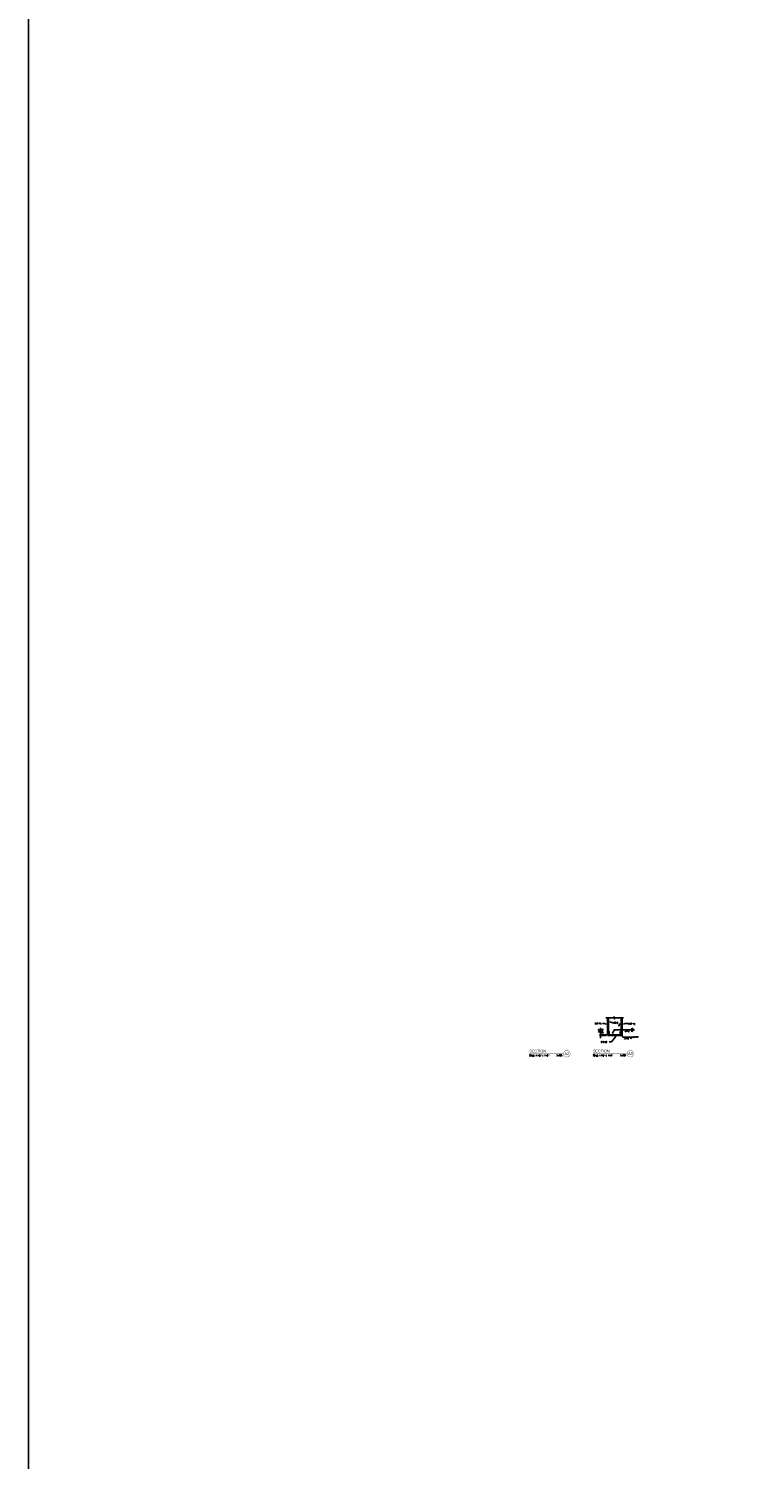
# Model space of a CAD drawing. Header units: inches. Extents: x -9715 to 27308, y -24775 to -3453.
# Tile 1 of 194: x 6316 to 6861, y -22587 to -21513. Entities that reach past the tile are written whole.
import ezdxf
from ezdxf.enums import TextEntityAlignment as Align

# ---------------------------------------------------------------- set-up
doc = ezdxf.new("R2010")
doc.units = ezdxf.units.IN
doc.header["$MEASUREMENT"] = 0
for name, color, linetype in [('E-POWR', 113, 'Continuous'), ('S-ANNO-SYMB', 2, 'Continuous'), ('S-ANNO-TEXT', 2, 'Continuous'), ('S2', 7, 'Continuous'), ('S5', 1, 'Continuous'), ('S6', 1, 'Continuous'), ('S7', 2, 'Continuous')]:
    doc.layers.add(name, color=color, linetype=linetype)
doc.styles.add('125', font='romans.shx', dxfattribs={"width": 0.8, "height": 2})
doc.styles.add('FT', font='ROMANS.shx', dxfattribs={"width": 0.8, "height": 0.125})
doc.styles.add('TT', font='swiss.ttf', dxfattribs={"width": 0.8, "height": 0.25})

# ---------------------------------------------------------------- blocks, each defined once
blk = doc.blocks.new('*X1167')
at = {"color": 0}
for p, q in [((1438, 470), (1443, 475)), ((1438, 466), (1445, 472)), ((1438, 457), (1447, 466)), ((1438, 452), (1447, 462)), ((1438, 444), (1448, 454)), ((1438, 439), (1449, 450)), ((1446, 438), (1452, 444)), ((1450, 438), (1456, 444)), ((1459, 438), (1465, 444)), ((1464, 438), (1470, 444)), ((1473, 438), (1479, 444)), ((1477, 438), (1483, 444)), ((1486, 438), (1492, 444)), ((1490, 438), (1496, 444)), ((1499, 438), (1505, 444)), ((1503, 438), (1509, 444)), ((1512, 438), (1518, 444)), ((1517, 438), (1523, 444)), ((1526, 438), (1532, 444)), ((1530, 438), (1536, 444)), ((1539, 438), (1545, 444)), ((1543, 438), (1561, 456)), ((1550, 449), (1561, 461)), ((1551, 460), (1561, 469)), ((1552, 465), (1561, 474)), ((1552, 438), (1561, 447)), ((1557, 438), (1561, 443))]:
    blk.add_line(p, q, dxfattribs=at)
blk = doc.blocks.new('SECTION_INFO')
at = {"style": 'TT', "width": 0.8}
blk.add_attdef('SECTION_TITLE', text='', height=0.25, dxfattribs=at).set_placement((0, 0.375), align=Align.TOP_LEFT)
at = {"style": 'FT', "width": 0.8}
blk.add_attdef('SCALE', (0, -0.21875), '', height=0.125, dxfattribs=at)
blk = doc.blocks.new('T-BULB_R')
at = {"const_width": 0.02604}
for points in [[(0.625, 0, 1), (0, 0, 1)], [(0.625, 0, -1), (0, 0, -1)]]:
    blk.add_lwpolyline(points, format="xyb", dxfattribs=at)
at = {"style": 'TT', "width": 0.8}
blk.add_attdef('SECTION_#', text='', height=0.25, dxfattribs=at).set_placement((0.3125, 0), align=Align.MIDDLE)
at = {"style": 'FT', "width": 0.8}
blk.add_attdef('SHEET_FROM', text='', height=0.125, dxfattribs=at).set_placement((-0.125, -0.21875), align=Align.RIGHT)

msp = doc.modelspace()

# ---------------------------------------------------------------- hatches: boundary and pattern name
at = {"layer": 'S2'}
h = msp.add_hatch(dxfattribs=at)
h.set_pattern_fill('STEEL', color=1, scale=5, angle=90, style=0)
h.set_pattern_definition([(135, (-6851.98655, -16481.9401), (-0.441941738, -0.441941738), []), (135, (-6852.29905, -16481.9401), (-0.441941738, -0.441941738), [])])
h.paths.add_polyline_path([(6750.53569, -22255.41842), (6750.16069, -22255.41842), (6750.16069, -22268.10592), (6750.53569, -22268.10592)])
h.paths.add_polyline_path([(6761.16069, -22255.41842), (6760.78569, -22255.41842), (6760.78569, -22264.4705), (6761.16069, -22264.4705)])
h.paths.add_polyline_path([(6761.16069, -22264.4705), (6760.78569, -22264.4705), (6760.78569, -22268.10592), (6761.16069, -22268.10592)])

# ---------------------------------------------------------------- linework, layer by layer
at = {"layer": 'E-POWR', "ltscale": 5}
msp.add_lwpolyline([(6315.89335, -18745.40018), (17692.72476, -18745.40018), (17692.72476, -24774.79447), (6315.89335, -24774.79447)], close=True, dxfattribs=at)
at = {"layer": 'S-ANNO-SYMB', "const_width": 0.224, "elevation": 62.5}
for points in [[(6691.61258, -22282.26786), (6717.1587, -22282.26786)], [(6739.33581, -22282.26786), (6764.88193, -22282.26786)]]:
    msp.add_lwpolyline(points, dxfattribs=at)
at = {"layer": 'S2', "color": 3}
for p, q in [((6750.16069, -22255.41842, 62.5), (6750.16069, -22268.10592, 62.5)), ((6750.53569, -22268.60592, 62.5), (6750.53569, -22255.41842, 62.5)), ((6750.91069, -22265.41842, 62.5), (6750.53569, -22265.41842, 62.5)), ((6750.91069, -22255.41842, 62.5), (6750.91069, -22265.41842, 62.5)), ((6760.41069, -22255.41842, 62.5), (6760.41069, -22265.41842, 62.5)), ((6760.41069, -22265.41842, 62.5), (6760.78569, -22265.41842, 62.5)), ((6760.78569, -22268.60592, 62.5), (6760.78569, -22255.41842, 62.5)), ((6761.16069, -22268.60592, 62.5), (6761.16069, -22255.41842, 62.5)), ((6750.16069, -22268.10592, 62.5), (6750.53569, -22268.10592, 62.5)), ((6760.78569, -22268.60592, 62.5), (6750.53569, -22268.60592, 62.5)), ((6761.22319, -22268.10592, 62.5), (6760.78569, -22268.10592, 62.5))]:
    msp.add_line(p, q, dxfattribs=at)
at = {"layer": 'S2', "color": 3, "elevation": 62.5}
msp.add_lwpolyline([(6748.97319, -22255.41842), (6754.84819, -22255.41842), (6755.09819, -22254.60592), (6755.47319, -22256.16842), (6755.72319, -22255.41842), (6762.09819, -22255.41842)], dxfattribs=at)
for points in [[(6755.66069, -22268.10592), (6751.53569, -22268.10592), (6751.22319, -22266.10592, 0.3260714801), (6750.53569, -22265.41842, 5.8440696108)], [(6751.53569, -22268.10592), (6751.53569, -22266.04342, 0.4142135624), (6750.91069, -22265.41842, -0.9161206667)], [(6755.66069, -22268.10592), (6759.78569, -22268.10592), (6760.09819, -22266.10592, -0.3260714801), (6760.78569, -22265.41842, -5.8440696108)], [(6759.78569, -22268.10592), (6759.78569, -22266.04342, -0.4142135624), (6760.41069, -22265.41842, 0.9161206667)]]:
    msp.add_lwpolyline(points, format="xyb", dxfattribs=at)
at = {"layer": 'S5'}
for p, q in [((6744.9836, -22262.98174, 62.5), (6744.9836, -22270.60592, 62.5)), ((6749.35191, -22268.10592, 62.5), (6744.09819, -22268.10592, 62.5)), ((6749.35191, -22268.60592, 62.5), (6744.09819, -22268.60592, 62.5))]:
    msp.add_line(p, q, dxfattribs=at)
for points in [[(6745.15027, -22267.10592, 62.5), (6744.81694, -22267.10592, 62.5), (6744.9836, -22268.10592, 62.5)], [(6744.81694, -22269.60592, 62.5), (6745.15027, -22269.60592, 62.5), (6744.9836, -22268.60592, 62.5)]]:
    msp.add_solid(points, dxfattribs=at)
at = {"layer": 'S7', "color": 1}
for p, q in [((6753.85255, -22267.19888, 62.5), (6755.11902, -22264.4705, 62.5)), ((6755.11902, -22264.4705, 62.5), (6770.54843, -22264.4705, 62.5)), ((6762.13191, -22260.20662, 62.5), (6763.40027, -22259.62402, 62.5)), ((6763.40027, -22259.62402, 62.5), (6765.6128, -22259.62402, 62.5)), ((6751.38432, -22273.43305, 62.5), (6753.32663, -22273.43305, 62.5)), ((6756.39839, -22269.40135, 62.5), (6753.32663, -22273.43305, 62.5)), ((6761.29827, -22268.97317, 62.5), (6761.76915, -22269.79342, 62.5)), ((6761.76915, -22269.79342, 62.5), (6770.12215, -22269.79342, 62.5)), ((6770.12215, -22269.79342, 62.5), (6770.55965, -22269.10592, 62.5)), ((6770.12215, -22269.79342, 62.5), (6770.55965, -22270.48092, 62.5))]:
    msp.add_line(p, q, dxfattribs=at)
at = {"layer": 'S7', "color": 2}
for p, q in [((6768.45468, -22264.4705, 62.5), (6768.45468, -22263.158, 62.5)), ((6768.45468, -22263.158, 62.5), (6769.86093, -22264.4705, 62.5)), ((6768.45468, -22264.4705, 62.5), (6768.45468, -22265.783, 62.5)), ((6768.45468, -22265.783, 62.5), (6769.86093, -22264.4705, 62.5))]:
    msp.add_line(p, q, dxfattribs=at)
at = {"layer": 'S7'}
for p, q in [((6767.72295, -22269.79342, 62.5), (6767.72295, -22271.04342, 62.5)), ((6767.72295, -22271.04342, 62.5), (6768.97295, -22269.79342, 62.5))]:
    msp.add_line(p, q, dxfattribs=at)
at = {"layer": 'S7', "color": 1, "elevation": 62.5}
for points in [[(6749.25197, -22260.20662), (6747.9836, -22259.62402), (6746.52217, -22259.62402)], [(6751.83552, -22258.27796), (6753.49402, -22258.96009), (6754.0406, -22258.96009)]]:
    msp.add_lwpolyline(points, dxfattribs=at)
msp.add_lwpolyline([(6758.59936, -22261.50449, 0.2097691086), (6759.28686, -22260.19199, 0.3352845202), (6758.89183, -22259.49124, 0.3902680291)], format="xyb", dxfattribs=at)
at = {"layer": 'S7', "color": 1}
for points in [[(6749.32153, -22260.05516, 62.5), (6749.1824, -22260.35807, 62.5), (6750.16069, -22260.62402, 62.5)], [(6751.77212, -22258.4321, 62.5), (6751.89891, -22258.12382, 62.5), (6750.91069, -22257.89759, 62.5)], [(6758.76848, -22261.58767, 62.5), (6758.56025, -22261.32738, 62.5), (6757.88349, -22262.08222, 62.5)], [(6762.06234, -22260.05516, 62.5), (6762.20148, -22260.35807, 62.5), (6761.22319, -22260.62402, 62.5)], [(6754.00373, -22267.26905, 62.5), (6753.70138, -22267.1287, 62.5), (6753.43152, -22268.10592, 62.5)], [(6756.26582, -22269.30035, 62.5), (6756.53097, -22269.50236, 62.5), (6757.00444, -22268.60592, 62.5)], [(6761.15373, -22269.05615, 62.5), (6761.44281, -22268.8902, 62.5), (6760.8004, -22268.10592, 62.5)]]:
    msp.add_solid(points, dxfattribs=at)

# ---------------------------------------------------------------- block references
at = {"layer": 'S-ANNO-SYMB', "xscale": 8.00000035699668, "yscale": 8.00000035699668, "zscale": 8.00000035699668}
for name, p, values in [('SECTION_INFO', (6691.61258, -22282.26786, 62.5), {'SECTION_TITLE': 'SECTION', 'SCALE': 'SCALE: 1 1/2" = 1\'-0"'}), ('T-BULB_R', (6717.1587, -22282.26786, 62.5), {'SECTION_#': 'A2', 'SHEET_FROM': 'S-508'}), ('SECTION_INFO', (6739.33581, -22282.26786, 62.5), {'SECTION_TITLE': 'SECTION', 'SCALE': 'SCALE: 1 1/2" = 1\'-0"'}), ('T-BULB_R', (6764.88193, -22282.26786, 62.5), {'SECTION_#': 'A3', 'SHEET_FROM': 'S-508'})]:
    msp.add_blockref(name, p, dxfattribs=at).add_auto_attribs(values)
at = {"layer": 'S6', "color": 1, "xscale": 0.08333333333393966, "yscale": 0.08333333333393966, "zscale": 0.08333333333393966}
msp.add_blockref('*X1167', (6630.70553, -22305.14076, 62.5), dxfattribs=at)

# ---------------------------------------------------------------- texts
at = {"layer": 'S-ANNO-TEXT', "ltscale": 20, "style": '125', "width": 0.9}
for s, p in [('3/8" PL', (6740.49665, -22260.2205, 62.5)), ('HSS10', (6754.08798, -22259.61907, 62.5)), ('3/16', (6763.34154, -22265.89396, 62.5)), ('3/8" PL', (6765.94888, -22260.25048, 62.5)), ('C10x20', (6745.26592, -22273.95795, 62.5)), ('3/16', (6762.83081, -22271.28996, 62.5)), ('TYP', (6771.11005, -22270.29342, 62.5))]:
    msp.add_text(s, height=1, dxfattribs=at).set_placement(p)
for s, p in [('1/2"', (6744.34216, -22266.35559, 62.5)), ('(TYP)', (6746.95739, -22266.84296, 62.5))]:
    msp.add_text(s, height=1, rotation=90, dxfattribs=at).set_placement(p)

doc.saveas('drawing.dxf')
